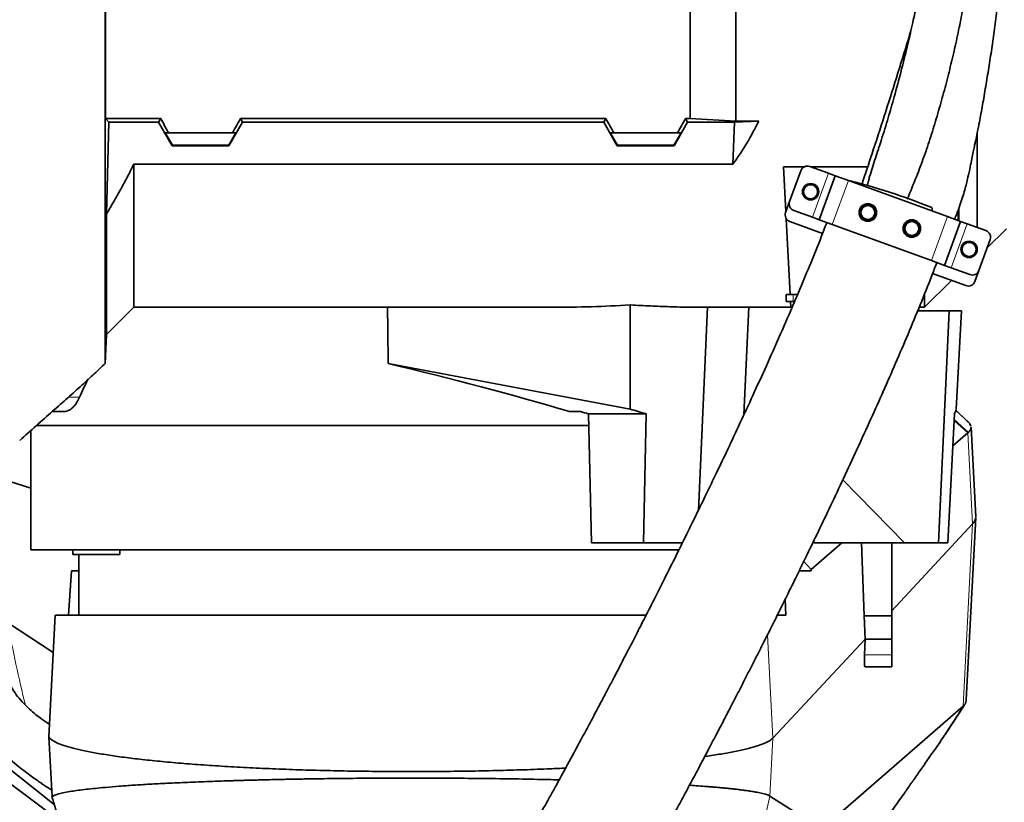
# Model space of a CAD drawing. Header units: millimetres. Extents: x 0 to 14900, y 0 to 10500.
# Tile 41 of 54: x 11145 to 11565, y 6435 to 6769. Entities that reach past the tile are written whole.
import ezdxf

# ---------------------------------------------------------------- set-up
doc = ezdxf.new("R2010")
doc.units = ezdxf.units.MM
doc.header["$LTSCALE"] = 25
doc.styles.add('SLDTEXTSTYLE0', font='TXT', dxfattribs={"width": 0.605})
doc.dimstyles.new('SLDDIMSTYLE3', dxfattribs={"dimtxt": 87.5, "dimasz": 87.5, "dimexe": 0, "dimexo": 0.0625, "dimgap": 21.875, "dimtad": 1, "dimdec": 4, "dimlfac": 25, "dimzin": 12, "dimdsep": 46, "dimtxsty": 'SLDTEXTSTYLE0', "dimsah": 1, "dimcen": 0.09, "dimadec": 1, "dimazin": 3, "dimtfac": 1, "dimtofl": 0, "dimtmove": 0, "dimatfit": 3, "dimfxl": 1, "dimfrac": 2, "dimtolj": 1, "dimtzin": 12, "dimarcsym": 0})

# ---------------------------------------------------------------- blocks, each defined once
blk = doc.blocks.new('_D_8')
at = {"color": 7, "linetype": 'Continuous', "lineweight": 0}
for p, q in [((12310.98, 6773.9), (13944.28, 6773.9)), ((8333.2, 6305.05), (8084.93, 6261.28))]:
    blk.add_line(p, q, dxfattribs=at)
at = {"color": 7, "linetype": 'Continuous', "lineweight": 18}
blk.add_arc((10992.18, 6773.9), 2914.6, 190, 0, dxfattribs=at)
for points in [[(13906.78, 6773.9), (13892.97, 6686.6), (13917.96, 6686.22)], [(8121.86, 6267.79), (8126.07, 6179.5), (8150.62, 6184.21)]]:
    blk.add_solid(points, dxfattribs=at)
at = {"color": 7, "linetype": 'Continuous', "lineweight": 18, "insert": (11112.52, 3971.92), "char_height": 87.5, "attachment_point": 1, "rotation": 5, "style": 'SLDTEXTSTYLE0'}
blk.add_mtext('170°', dxfattribs=at)

msp = doc.modelspace()

# ---------------------------------------------------------------- linework, layer by layer
at = {"color": 7, "linetype": 'Continuous', "lineweight": 35}
for p, q in [((11181.6574789, 6773.902588), (11181.6574789, 6726.9177334)), ((11431.1794306, 6726.9177334), (11431.1794306, 6773.902588)), ((11450.6794306, 6725.8062405), (11450.6794306, 6773.902588)), ((11183.0866112, 6725.3537239), (11181.6574789, 6726.9177334)), ((11205.1881748, 6726.9177334), (11181.6574789, 6726.9177334)), ((11182.0710617, 6686.3287612), (11183.0866112, 6725.3537239)), ((11183.0866112, 6725.3537239), (11204.2851935, 6725.3537239)), ((11204.2851935, 6725.3537239), (11205.1881748, 6726.9177334)), ((11210.0481106, 6715.3353891), (11204.2851935, 6725.3537239)), ((11234.3107506, 6715.3353891), (11240.0736677, 6725.3537239)), ((11239.1706863, 6726.9177334), (11395.1881748, 6726.9177334)), ((11240.0736677, 6725.3537239), (11239.1706863, 6726.9177334)), ((11394.2851935, 6725.3537239), (11240.0736677, 6725.3537239)), ((11394.2851935, 6725.3537239), (11395.1881748, 6726.9177334)), ((11400.0481106, 6715.3353891), (11394.2851935, 6725.3537239)), ((11424.3107506, 6715.3353891), (11430.0736677, 6725.3537239)), ((11429.1706863, 6726.9177334), (11431.1794306, 6726.9177334)), ((11430.0736677, 6725.3537239), (11429.1706863, 6726.9177334)), ((11450.1149716, 6725.3537239), (11430.0736677, 6725.3537239)), ((11450.6794306, 6725.8062405), (11431.1794306, 6726.9177334)), ((11449.3704183, 6707.4631001), (11450.1149716, 6725.3537239)), ((11460.4052061, 6725.8062405), (11450.1149716, 6725.3537239)), ((11450.6794306, 6725.8062405), (11460.4052061, 6725.8062405)), ((11208.5293454, 6720.902588), (11207.0701346, 6720.902588)), ((11207.0701346, 6720.902588), (11210.1662345, 6715.5399857)), ((11208.5293454, 6720.902588), (11235.8295157, 6720.902588)), ((11237.2887265, 6720.902588), (11234.1926267, 6715.5399857)), ((11235.8295157, 6720.902588), (11237.2887265, 6720.902588)), ((11398.5293454, 6720.902588), (11397.0701346, 6720.902588)), ((11397.0701346, 6720.902588), (11400.1662345, 6715.5399857)), ((11398.5293454, 6720.902588), (11425.8295157, 6720.902588)), ((11427.2887265, 6720.902588), (11424.1926267, 6715.5399857)), ((11425.8295157, 6720.902588), (11427.2887265, 6720.902588)), ((11553.6794306, 6720.7492431), (11553.6794306, 6680.4978508)), ((11210.0481106, 6715.3353891), (11210.1662345, 6715.5399857)), ((11234.3107506, 6715.3353891), (11210.0481106, 6715.3353891)), ((11234.1926267, 6715.5399857), (11210.1662345, 6715.5399857)), ((11234.3107506, 6715.3353891), (11234.1926267, 6715.5399857)), ((11400.0481106, 6715.3353891), (11400.1662345, 6715.5399857)), ((11424.3107506, 6715.3353891), (11400.0481106, 6715.3353891)), ((11424.1926267, 6715.5399857), (11400.1662345, 6715.5399857)), ((11424.3107506, 6715.3353891), (11424.1926267, 6715.5399857)), ((11193.6794306, 6646.402588), (11193.6794306, 6707.4631001)), ((11193.6794306, 6707.4631001), (11449.3704183, 6707.4631001)), ((11479.86466, 6706.3639932), (11471.0369865, 6706.3639932)), ((11471.0369865, 6706.3639932), (11472.0383676, 6687.2565032)), ((11473.6020263, 6691.5526203), (11478.3903083, 6704.708317)), ((11490.2228339, 6703.5941632), (11482.2354466, 6706.5013344)), ((11506.9324316, 6706.3639932), (11482.6127886, 6706.3639932)), ((11493.0419118, 6702.5681028), (11490.2228339, 6703.5941632)), ((11486.2015089, 6683.7742503), (11493.0419118, 6702.5681028)), ((11498.6800675, 6700.5159819), (11493.0419118, 6702.5681028)), ((11540.9662354, 6685.1250754), (11498.6800675, 6700.5159819)), ((11473.6020263, 6691.5526203), (11471.8919256, 6686.8541572)), ((11483.382431, 6684.8003108), (11475.3950438, 6687.707482)), ((11534.5400731, 6687.4640073), (11534.3028042, 6689.0010208)), ((11545.626368, 6683.4289259), (11545.626368, 6687.9460421)), ((11545.8661535, 6688.5952799), (11545.8661535, 6683.3416511)), ((11182.0710617, 6686.3287612), (11182.0710617, 6634.7942191)), ((11472.1991955, 6684.1877247), (11473.8911878, 6651.902588)), ((11473.6849431, 6683.0090189), (11487.6765983, 6677.9164728)), ((11486.2015089, 6683.7742503), (11483.382431, 6684.8003108)), ((11491.8396646, 6681.7221295), (11486.2015089, 6683.7742503)), ((11539.7639883, 6664.2791022), (11546.6043912, 6683.0729546)), ((11546.6043912, 6683.0729546), (11540.9662354, 6685.1250754)), ((11549.423469, 6682.0468942), (11546.6043912, 6683.0729546)), ((11534.1258326, 6666.331223), (11491.8396646, 6681.7221295)), ((11557.4108563, 6679.1397229), (11549.423469, 6682.0468942)), ((11557.849033, 6671.5721904), (11566.1794306, 6679.902588)), ((11554.4155917, 6662.138888), (11559.2038737, 6675.2945846)), ((11539.7639883, 6664.2791022), (11534.1258326, 6666.331223)), ((11542.5830662, 6663.2530417), (11539.7639883, 6664.2791022)), ((11550.5704534, 6660.3458705), (11542.5830662, 6663.2530417)), ((11552.705491, 6657.4404249), (11554.4155917, 6662.138888)), ((11531.1794306, 6646.402588), (11542.6753917, 6657.8985491)), ((11534.6677176, 6660.8131042), (11548.8603527, 6655.6474074)), ((11472.1794306, 6648.902588), (11472.1794306, 6651.902588)), ((11472.1794306, 6651.902588), (11473.8911878, 6651.902588)), ((11475.1794306, 6648.902588), (11472.1794306, 6648.902588)), ((11473.8911878, 6651.902588), (11477.0307072, 6651.902588)), ((11474.1794306, 6646.402588), (11474.0484111, 6648.902588)), ((11475.7563422, 6648.902588), (11475.1794306, 6648.902588)), ((11531.1794306, 6646.402588), (11531.1794306, 6651.948912)), ((11182.0710617, 6634.7942191), (11193.6794306, 6646.402588)), ((11193.6794306, 6646.402588), (11372.1486193, 6646.402588)), ((11405.5642461, 6647.4101059), (11405.6087219, 6602.9278483)), ((11438.57352, 6646.4122279), (11434.6638859, 6559.7048531)), ((11436.0028288, 6646.402588), (11474.1794306, 6646.402588)), ((11456.2264587, 6646.402588), (11454.0631185, 6600.423737)), ((11474.6943714, 6646.402588), (11474.1794306, 6646.402588)), ((11528.2941093, 6644.902588), (11541.7477929, 6644.902588)), ((11528.9162454, 6646.402588), (11531.1794306, 6646.402588)), ((11541.7477929, 6644.902588), (11537.105243, 6545.902588)), ((11546.9452018, 6644.902588), (11541.7477929, 6644.902588)), ((11544.6867972, 6602.8901903), (11546.9452018, 6644.902588)), ((11181.4216461, 6622.40263), (11182.0710617, 6634.7942191)), ((11405.6087219, 6602.9278483), (11302.3320489, 6622.3526651)), ((11549.4193326, 6597.8420351), (11544.431835, 6602.5705854)), ((11158.9028129, 6601.902588), (11163.9081188, 6601.902588)), ((11379.6221523, 6601.902588), (11384.3381806, 6601.902588)), ((11387.7463244, 6600.902588), (11412.4379, 6600.902588)), ((11388.9872416, 6545.902588), (11387.7463244, 6600.902588)), ((11411.1969828, 6545.902588), (11412.4379, 6600.902588)), ((11541.1205562, 6545.902588), (11543.9897139, 6600.902588)), ((11387.8591351, 6595.902588), (11151.9617793, 6595.902588)), ((11550.1198038, 6597.2013122), (11549.9524247, 6597.3714227)), ((11550.1213162, 6597.1997485), (11550.1198038, 6597.2013122)), ((11550.9032842, 6595.5967906), (11550.5531658, 6596.6717677)), ((11551.0611431, 6595.1121124), (11551.0116745, 6595.263997)), ((11553.0808067, 6556.9405263), (11551.0619054, 6595.2667575)), ((11149.6794306, 6593.7315681), (11149.6794306, 6542.902588)), ((11549.6720947, 6592.770839), (11543.27465, 6587.1952499)), ((11140.409175, 6572.1058443), (11149.6794306, 6569.1337516)), ((11496.306559, 6572.7002942), (11522.637646, 6545.902588)), ((11548.9724342, 6478.7758378), (11553.0784677, 6556.7237227)), ((11517.1794306, 6516.8318697), (11551.7098827, 6553.8960754)), ((11411.1969828, 6545.902588), (11388.9872416, 6545.902588)), ((11427.9669589, 6545.902588), (11411.1969828, 6545.902588)), ((11495.8953487, 6545.902588), (11482.7702646, 6534.4636337)), ((11484.10147, 6545.902588), (11522.637646, 6545.902588)), ((11505.4806599, 6514.7351871), (11504.2909343, 6545.902588)), ((11517.1794306, 6545.902588), (11517.1794306, 6514.7351871)), ((11522.637646, 6545.902588), (11537.105243, 6545.902588)), ((11541.1205562, 6545.902588), (11537.105243, 6545.902588)), ((11168.8672251, 6542.902588), (11149.6794306, 6542.902588)), ((11167.6864378, 6542.902588), (11167.6864378, 6540.902588)), ((11187.6864378, 6540.902588), (11167.6864378, 6540.902588)), ((11426.5140175, 6542.902588), (11168.8672251, 6542.902588)), ((11170.1794306, 6540.902588), (11170.1794306, 6514.902588)), ((11187.6864378, 6540.902588), (11187.6864378, 6542.902588)), ((11482.7702646, 6534.4636337), (11479.6424883, 6537.8732282)), ((11167.1450735, 6533.902588), (11165.882434, 6514.902588)), ((11167.1450735, 6533.902588), (11170.1794306, 6533.902588)), ((11477.7038359, 6533.902588), (11482.7922916, 6533.902588)), ((11471.9660434, 6514.902588), (11471.7474733, 6521.8021305)), ((11160.1272642, 6514.909217), (11157.4013353, 6463.0724973)), ((11468.3200339, 6514.902588), (11471.9660434, 6514.902588)), ((11505.9096917, 6504.7351871), (11505.4806599, 6514.7351871)), ((11517.1794306, 6514.7351871), (11505.4806599, 6514.7351871)), ((11517.1794306, 6514.7351871), (11517.1794306, 6504.7351871)), ((11159.2902856, 6498.9930919), (11139.8244794, 6511.8506245)), ((11466.4934525, 6462.426688), (11505.9096917, 6504.7351871)), ((11505.584275, 6497.9861679), (11505.9096917, 6504.7351871)), ((11517.1794306, 6504.7351871), (11505.9096917, 6504.7351871)), ((11517.1794306, 6504.7351871), (11517.1794306, 6497.9861679)), ((11517.1794306, 6497.9861679), (11517.1794306, 6492.902588)), ((11517.1794306, 6492.902588), (11505.7924938, 6492.902588)), ((11538.7061086, 6462.1958767), (11548.0499565, 6476.4733694)), ((11547.6260115, 6476.065626), (11489.9148801, 6425.8800538)), ((11157.4481313, 6462.9914679), (11158.7911, 6437.4607316)), ((11134.8408858, 6453.9299646), (11159.7648793, 6434.1909583)), ((11531.1643263, 6451.395668), (11533.1990585, 6454.2489009)), ((11134.1793786, 6448.1348207), (11161.7664733, 6427.4863427)), ((11485.1349128, 6425.1491731), (11465.199299, 6437.7627017))]:
    msp.add_line(p, q, dxfattribs=at)
at = {"color": 8, "linetype": 'Continuous', "lineweight": 18}
for p, q in [((11483.382431, 6684.8003108), (11490.2228339, 6703.5941632)), ((11491.8396646, 6681.7221295), (11498.6800675, 6700.5159819)), ((11534.1258326, 6666.331223), (11540.9662354, 6685.1250754)), ((11542.5830662, 6663.2530417), (11549.423469, 6682.0468942)), ((11475.1794306, 6651.902588), (11475.1794306, 6648.902588)), ((11165.7533413, 6607.9751986), (11170.5366877, 6607.9751986)), ((11544.3837138, 6602.492805), (11550.1213596, 6597.1997067)), ((11543.8633248, 6598.479786), (11549.9351001, 6593.0143713)), ((11543.8397753, 6598.0283562), (11549.6720947, 6592.770839)), ((11551.7098827, 6553.8960754), (11549.6720628, 6592.7714467)), ((11547.6260114, 6476.065626), (11551.7098827, 6553.8960754)), ((11466.4934527, 6462.4266883), (11464.1766595, 6506.626104)), ((11517.1794306, 6497.9861679), (11505.584275, 6497.9861679)), ((11465.199299, 6437.7627017), (11466.4934525, 6462.426688))]:
    msp.add_line(p, q, dxfattribs=at)
at = {"color": 7, "linetype": 'Continuous', "lineweight": 35, "flags": 128}
msp.add_lwpolyline([(11302.3320489, 6622.3526651), (11302.1373558, 6636.9477942), (11302.0110302, 6646.402588)], dxfattribs=at)
at = {"color": 7, "linetype": 'Continuous', "lineweight": 35}
for centre, radius in [((11482.5740157, 6695.7363276), 3.5), ((11482.5740157, 6695.7363276), 3), ((11507.0060238, 6686.8438039), 3.75), ((11507.0060238, 6686.8438039), 2.9710191), ((11525.7998762, 6680.003401), 3.75), ((11525.7998762, 6680.003401), 2.9710191), ((11550.2318844, 6671.1108773), 3.5), ((11550.2318844, 6671.1108773), 3)]:
    msp.add_circle(centre, radius, dxfattribs=at)
at = {"color": 7, "linetype": 'Continuous', "lineweight": 18}
for radius in [2650, 920]:
    msp.add_arc((10992.1794306, 6773.902588), radius, 190, 170, dxfattribs=at)
at = {"color": 7, "linetype": 'Continuous', "lineweight": 35}
for centre, radius, start, end in [((11481.2093862, 6703.6822565), 3, 70, 160), ((11424.722309, 6413.4948555), 296.4987893, 68.310184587, 75.750546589), ((11476.4211042, 6690.5265599), 3, 160, 250), ((11474.7110035, 6685.8280967), 3, 160, 250), ((11507.0060238, 6686.8438039), 3.5, 26.483840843, 294.402129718), ((11525.7998762, 6680.003401), 3.5, 207.757790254, 111.035415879), ((11556.3847959, 6676.3206451), 3, 340, 70), ((11551.5965139, 6663.1649484), 3, 250, 340), ((11549.8864131, 6658.4664853), 3, 250, 340)]:
    msp.add_arc(centre, radius, start, end, dxfattribs=at)
for centre, major_axis, ratio, start_param, end_param in [((11169.6323425, 6773.902588), (-85.07475, 146.9493494), 0.0453552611, 4.317285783, 4.3608035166), ((11274.7265187, 6773.902588), (85.07475, 146.9493494), 0.0453552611, 1.9223817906, 1.9658995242), ((11359.6323425, 6773.902588), (-85.07475, 146.9493494), 0.0453552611, 4.317285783, 4.3608035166), ((11464.7265187, 6773.902588), (85.07475, 146.9493494), 0.0453552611, 1.9223817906, 1.9658995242), ((11319.6824122, 6773.902588), (151.9485831, 0), 0.8390996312, 5.7350530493, 5.896385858), ((11356.6275516, 6773.902588), (267.7211703, -9.5443731), 0.4749055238, 4.7873168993, 4.913114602), ((11310.0943962, 6601.5215691), (164.4426199, -40.2773332), 0.1088970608, 1.1610859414, 1.6446671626), ((11312.1794306, 6519.4075573), (0, 190.9197555), 0.8374614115, 1.0424020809, 1.0884040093), ((11309.2271419, 6601.7790297), (232.8412946, -57.030388), 0.1088970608, 1.1383987, 1.1708495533), ((11312.4929348, 6601.7790297), (232.8992772, 6.4403518), 0.2665520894, 6.1657688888, 6.1976162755), ((11314.404632, 6600.2419956), (175.497327, -42.9849897), 0.1088970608, 1.1664848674, 1.1877493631), ((11314.685021, 6536.5267248), (-141.9949519, 142.6741424), 0.7601357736, 4.1171616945, 4.1209355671), ((11312.1794306, 10092.7482968), (-247.9385213, 5835.2670943), 0.0041878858, 4.0562947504, 4.056416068), ((11506.1635178, 6498.902588), (0.3739114, 5.9999102), 0.0877913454, 1.7296042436, 3.1470637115)]:
    msp.add_ellipse(centre, major_axis=major_axis, ratio=ratio, start_param=start_param, end_param=end_param, dxfattribs=at)
for points, knots in [([(11544.028122, 6684.0099881), (11544.3334784, 6684.7372819), (11545.1546948, 6686.6932444), (11546.2960872, 6689.8312292), (11547.4394786, 6693.2774869), (11548.6117488, 6697.2520853), (11549.6988504, 6701.558825), (11550.6495145, 6706.0320931), (11551.3711017, 6709.6563401), (11551.9663805, 6712.5891138), (11552.4542626, 6714.943449), (11552.9473002, 6717.2841035), (11553.6162289, 6720.4006338), (11554.62541, 6725.3233872), (11555.8322691, 6731.9528063), (11557.1516495, 6739.6808153), (11558.4786864, 6747.6680193), (11559.7658988, 6755.8405646), (11560.9729833, 6764.2908466), (11561.9861413, 6772.5424975), (11562.8117819, 6780.5198162), (11563.4627129, 6788.1033667), (11563.958432, 6795.7079331), (11564.2557682, 6803.0830821), (11564.3459134, 6809.733737), (11564.2871849, 6815.26461), (11564.1590449, 6819.3445915), (11564.019301, 6822.2702835), (11563.895087, 6824.3568388), (11563.7670146, 6826.2407388), (11563.6672709, 6827.4636918), (11563.6138471, 6828.1187174)], [0, 0, 0, 0, 0.0160520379, 0.0431698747, 0.0674973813, 0.0893551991, 0.1266998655, 0.1569709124, 0.1816729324, 0.2018973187, 0.2181569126, 0.2307705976, 0.250563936, 0.2823589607, 0.332437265, 0.3857999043, 0.4401802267, 0.4952433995, 0.5522047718, 0.6118553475, 0.6628304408, 0.7145115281, 0.766557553, 0.8188072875, 0.8673560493, 0.906678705, 0.9378438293, 0.9571078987, 0.9720938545, 0.9850531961, 1, 1, 1, 1]), ([(11535.9574868, 6824.1475878), (11535.8109611, 6822.9392664), (11535.3963107, 6819.5198602), (11534.5790475, 6813.6395839), (11533.5832579, 6806.9992116), (11532.5600074, 6800.6912856), (11531.5389095, 6794.7660161), (11530.432649, 6788.6996493), (11529.1763197, 6782.1733334), (11527.6848907, 6774.8531634), (11525.8838385, 6766.5414616), (11523.731663, 6757.2451789), (11521.1824129, 6746.9936323), (11518.4709288, 6736.8756951), (11515.641073, 6727.0904575), (11513.4294702, 6719.7976681), (11512.0169872, 6715.5538078), (11511.616452, 6714.3503841)], [0, 0, 0, 0, 0.037234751, 0.1053699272, 0.1723486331, 0.2273595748, 0.2816790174, 0.3353333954, 0.3920414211, 0.4570097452, 0.530364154, 0.612202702, 0.7026160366, 0.8016646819, 0.8816306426, 0.9664342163, 1, 1, 1, 1]), ([(11523.8002155, 6692.5232337), (11525.1272929, 6695.7061511), (11527.6023258, 6701.6423724), (11530.9784709, 6710.5870959), (11533.9229394, 6719.2323758), (11536.5739373, 6728.000699), (11539.087451, 6736.8327382), (11541.4049556, 6745.6965811), (11543.5591116, 6754.585502), (11545.5473584, 6763.5263484), (11547.5238233, 6773.3506797), (11549.039769, 6782.1255946), (11550.1564283, 6789.8246479), (11550.6096191, 6793.6685038), (11550.8363747, 6795.5917901)], [0, 0, 0, 0, 0.09825336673, 0.1832450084, 0.26846180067, 0.35408246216, 0.43984930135, 0.52479901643, 0.60981283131, 0.69507846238, 0.78047372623, 0.88997379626, 0.94494801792, 1, 1, 1, 1]), ([(11181.4216461, 6622.40263), (11181.421626, 6622.5023435), (11181.4215858, 6622.7024641), (11181.421696, 6624.3421811), (11181.4216135, 6626.9899728), (11181.4216357, 6630.7168564), (11181.4216939, 6635.4250051), (11181.4215807, 6641.0833459), (11181.4216797, 6647.7616383), (11181.4216542, 6655.3376574), (11181.4215953, 6663.7012331), (11181.4217032, 6672.8181812), (11181.4216067, 6682.7662337), (11181.4216409, 6693.3504384), (11181.4216891, 6704.4243282), (11181.4215776, 6715.9489095), (11181.4216836, 6728.0274668), (11181.4216649, 6739.0542206), (11181.4216014, 6748.7661172), (11181.4216445, 6757.0617673), (11181.4216765, 6765.4517785), (11181.4216538, 6771.0827424), (11181.4216425, 6773.9025874)], [0, 0, 0, 0, 0.0527197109, 0.1058061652, 0.1600460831, 0.2146846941, 0.2673976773, 0.3204752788, 0.3747060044, 0.4293350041, 0.4821035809, 0.53523987, 0.5895329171, 0.6442259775, 0.6969391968, 0.7500170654, 0.8042481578, 0.8588774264, 0.8938872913, 0.9290039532, 0.9644469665, 1, 1, 1, 1]), ([(11525.3715881, 6764.4343086), (11525.0213288, 6763.2617864), (11523.0180619, 6756.5556833), (11519.224141, 6744.3967988), (11514.0595696, 6728.1170577), (11509.1631532, 6713.0413001), (11505.96583, 6703.4331246), (11504.5280181, 6699.1124011)], [0, 0, 0, 0, 0.0534572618, 0.3057425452, 0.5558167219, 0.8002541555, 1, 1, 1, 1]), ([(11511.6407652, 6714.3424493), (11511.5904796, 6714.1888987), (11510.6954053, 6711.4557313), (11509.3627329, 6707.4392914), (11507.9617358, 6702.8888342), (11507.2157736, 6700.2631901), (11506.8919174, 6698.934999), (11506.7298648, 6698.2703932)], [0, 0, 0, 0, 0.0288666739, 0.5138204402, 0.7565670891, 0.8781900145, 1, 1, 1, 1]), ([(11193.6794306, 6707.4631001), (11192.7808489, 6705.6679198), (11190.9831731, 6702.0765351), (11188.1206825, 6696.7712553), (11185.1602676, 6691.5147293), (11183.1009284, 6688.0576378), (11182.0710617, 6686.3287612)], [0, 0, 0, 0, 0.2496886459, 0.499519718, 0.7497119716, 1, 1, 1, 1]), ([(11508.4520078, 6683.6564648), (11508.53799, 6683.7021869), (11508.7105295, 6683.7939369), (11508.9579799, 6683.9594725), (11509.1956481, 6684.1461251), (11509.4170856, 6684.3526941), (11509.6199456, 6684.5759195), (11509.803935, 6684.8152345), (11509.9696814, 6685.0728527), (11510.1573365, 6685.4276211), (11510.2991919, 6685.8014808), (11510.3932639, 6686.1849481), (11510.4398731, 6686.4774282), (11510.4698718, 6686.8676535), (11510.4528126, 6687.2582024), (11510.3944285, 6687.6123054), (11510.3256244, 6687.903758), (11510.2439796, 6688.1595066), (11510.1651177, 6688.3431685), (11510.1387344, 6688.4046128)], [0, 0, 0, 0, 0.05328196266, 0.1069203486, 0.16170505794, 0.21689623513, 0.27018215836, 0.32385485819, 0.37876259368, 0.434102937, 0.53840278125, 0.59135800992, 0.64509835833, 0.69674609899, 0.8010356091, 0.85426348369, 0.89051797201, 0.96337264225, 1, 1, 1, 1]), ([(11489.472602, 6682.5850832), (11489.0598194, 6681.4910317), (11487.2254128, 6676.629065), (11483.7679968, 6668.0485345), (11479.1571675, 6656.8475155), (11474.4320127, 6645.7411937), (11469.2882266, 6633.9296312), (11463.7987072, 6621.6166815), (11458.0530243, 6608.9997713), (11452.5558179, 6597.1404982), (11447.3730463, 6586.124471), (11442.5559708, 6576.0136464), (11438.1434179, 6566.8514179), (11434.1516435, 6558.6394916), (11429.8763728, 6549.9142998), (11425.2783276, 6540.6148533), (11420.3344684, 6530.7159963), (11415.7337165, 6521.5879595), (11412.1431314, 6514.5232453), (11409.4813069, 6509.3159743), (11407.6643934, 6505.7739691), (11405.9570757, 6502.4565595), (11404.3867513, 6499.4147511), (11402.9740791, 6496.6860128), (11401.6075386, 6494.0529375), (11400.0538146, 6491.0667941), (11398.1302296, 6487.3817976), (11395.7878589, 6482.9130303), (11393.0789715, 6477.7703583), (11390.0168118, 6471.9902847), (11385.9102833, 6464.2900813), (11380.9992666, 6455.1721024), (11375.5475181, 6445.1826716), (11370.4693794, 6436.0057062), (11365.7782529, 6427.6524509), (11361.4762544, 6420.1128923), (11357.5662404, 6413.3781689), (11353.8831783, 6407.1551512), (11350.4894876, 6401.5530877), (11347.4056286, 6396.6104961), (11345.3144061, 6393.3738259), (11343.9518532, 6391.3187357), (11343.0974915, 6390.0490062), (11342.1780092, 6388.7065299), (11341.198847, 6387.3090672), (11340.2799723, 6386.0346049), (11339.5200226, 6385.0123211), (11338.9563808, 6384.2752892), (11338.5287745, 6383.7297676), (11338.1586815, 6383.2678119), (11337.8016569, 6382.8348499), (11337.4939447, 6382.4695886), (11337.2216782, 6382.1712379), (11337.2607918, 6382.2026884), (11337.2737295, 6382.2130914)], [0, 0, 0, 0, 0.0082048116, 0.0364621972, 0.0651221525, 0.0938184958, 0.1222230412, 0.1571678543, 0.1907566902, 0.2226342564, 0.2525160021, 0.2801785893, 0.3054510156, 0.3282055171, 0.3485618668, 0.3786640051, 0.4069045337, 0.4332075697, 0.4575214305, 0.4685530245, 0.4789886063, 0.4888217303, 0.4980146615, 0.506135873, 0.5132882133, 0.5217295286, 0.5331696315, 0.546845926, 0.5627281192, 0.5807750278, 0.6009322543, 0.6357234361, 0.6689931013, 0.7005973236, 0.7305398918, 0.7588404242, 0.7855325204, 0.8105445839, 0.837530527, 0.8622950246, 0.8856903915, 0.8934960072, 0.9017071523, 0.9115273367, 0.9230026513, 0.9352438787, 0.9454619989, 0.9537492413, 0.9603271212, 0.9670796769, 0.9755278, 0.9847956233, 0.9949708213, 1, 1, 1, 1]), ([(11524.5435689, 6683.2701566), (11524.4550741, 6683.2293577), (11524.2774941, 6683.1474878), (11524.0207991, 6682.996093), (11523.7726267, 6682.8229738), (11523.5394977, 6682.6289393), (11523.3239697, 6682.4170986), (11523.1263907, 6682.1879838), (11522.9460433, 6681.9394022), (11522.7386383, 6681.5950807), (11522.5761353, 6681.2291782), (11522.4610492, 6680.8511112), (11522.3985101, 6680.5614729), (11522.3473572, 6680.1735152), (11522.343291, 6679.7827105), (11522.3850765, 6679.4037141), (11522.4536742, 6679.0430546), (11522.5570221, 6678.6986873), (11522.6660578, 6678.4550677), (11522.7026411, 6678.3733291)], [0, 0, 0, 0, 0.050898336, 0.1021362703, 0.1544679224, 0.2071881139, 0.2580905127, 0.309363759, 0.3618226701, 0.414697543, 0.514085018, 0.5645491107, 0.6157649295, 0.6648761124, 0.7640471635, 0.8146681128, 0.8605921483, 0.9532262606, 1, 1, 1, 1]), ([(11333.4442989, 6402.3301423), (11333.3268769, 6401.9985294), (11332.7592002, 6400.3953469), (11331.8514192, 6397.6847191), (11330.7751797, 6394.398743), (11329.9588254, 6391.8131893), (11329.3522921, 6389.8418082), (11328.9162565, 6388.3945319), (11328.5690213, 6387.2203983), (11328.2865455, 6386.2499415), (11327.947775, 6385.069086), (11327.5231796, 6383.553653), (11326.9794989, 6381.5365008), (11326.3868614, 6379.2159942), (11325.7359179, 6376.4189406), (11325.2378641, 6373.9346014), (11324.8749865, 6371.7421143), (11324.631587, 6369.9275988), (11324.452553, 6368.0947528), (11324.3523735, 6366.2962696), (11324.3324828, 6364.6534343), (11324.3778921, 6363.1855904), (11324.4746658, 6361.8020456), (11324.6676375, 6360.1120433), (11325.0340414, 6358.0357092), (11325.620188, 6355.7706985), (11326.3697951, 6353.637838), (11327.1750035, 6351.8057372), (11328.1075346, 6350.0286533), (11329.3051557, 6348.1113561), (11330.9009981, 6346.014713), (11333.0915348, 6343.7020866), (11335.8293884, 6341.4654498), (11339.3148465, 6339.4020495), (11342.9963352, 6337.9446345), (11346.620043, 6337.1004323), (11349.9503286, 6336.7959638), (11352.8923336, 6336.8711675), (11355.8042729, 6337.2518034), (11358.9968623, 6338.0430287), (11362.1221172, 6339.2419099), (11365.1206878, 6340.8065648), (11367.6780837, 6342.5081588), (11369.5936113, 6344.0353116), (11371.0404625, 6345.3140673), (11372.5582871, 6346.7759266), (11374.1070589, 6348.4023818), (11375.6656242, 6350.1653784), (11377.1641369, 6351.9727551), (11378.4249346, 6353.5714646), (11379.3883153, 6354.8343112), (11380.1258085, 6355.821712), (11380.8452349, 6356.8012795), (11381.6831472, 6357.9620939), (11382.8860278, 6359.6618432), (11384.3503273, 6361.7865084), (11385.924219, 6364.1343692), (11387.2794221, 6366.1976772), (11388.4853073, 6368.0621057), (11389.662426, 6369.9065096), (11391.313408, 6372.5257866), (11393.6016898, 6376.2220732), (11396.7140536, 6381.3618115), (11400.3021449, 6387.4120783), (11404.3307303, 6394.3375504), (11408.743504, 6402.0571932), (11413.5066102, 6410.5226603), (11417.9910039, 6418.6097579), (11422.1068402, 6426.1166918), (11425.7771264, 6432.8694894), (11429.5114713, 6439.7987012), (11433.1371751, 6446.580859), (11436.4729051, 6452.8659227), (11439.36731, 6458.353578), (11441.8196399, 6463.027202), (11443.8341346, 6466.8825874), (11445.4872454, 6470.0572404), (11446.9660724, 6472.9050082), (11448.6636241, 6476.1824918), (11450.7151438, 6480.1572274), (11453.0523011, 6484.7047527), (11455.4024639, 6489.2973514), (11457.7624708, 6493.9289423), (11460.1221769, 6498.5800519), (11462.6501025, 6503.5845394), (11465.4809327, 6509.2155984), (11468.7896249, 6515.8351052), (11472.570871, 6523.4512374), (11476.7281642, 6531.8907054), (11481.231259, 6541.1129252), (11486.0444636, 6551.067579), (11491.2117485, 6561.8757064), (11496.696669, 6573.4986651), (11502.4524002, 6585.8800153), (11508.1215434, 6598.2901059), (11513.6313583, 6610.5836963), (11518.9111759, 6622.6139835), (11524.1801873, 6634.913028), (11529.3500676, 6647.3932366), (11533.441875, 6657.5373846), (11535.7125745, 6663.5498715), (11536.3826223, 6665.324062)], [0, 0, 0, 0, 0.0042899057, 0.02073954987, 0.03516802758, 0.04753760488, 0.05547634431, 0.06223206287, 0.06780254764, 0.0722253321, 0.07642395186, 0.0851653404, 0.0945589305, 0.10673712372, 0.12028241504, 0.13518964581, 0.14380354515, 0.15220199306, 0.16039519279, 0.16830456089, 0.17522776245, 0.18101528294, 0.18569051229, 0.19043915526, 0.19602818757, 0.20235968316, 0.20805659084, 0.21268684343, 0.21645872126, 0.2207925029, 0.22590928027, 0.231616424, 0.23906246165, 0.24655309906, 0.2539482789, 0.2609972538, 0.26750543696, 0.27341154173, 0.27988397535, 0.28735139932, 0.29580677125, 0.30278397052, 0.30999992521, 0.31712712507, 0.32448707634, 0.33258437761, 0.34142894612, 0.35103117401, 0.3602347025, 0.36791225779, 0.37287887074, 0.3769096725, 0.38087069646, 0.38579434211, 0.39169021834, 0.40170345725, 0.410311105, 0.41707470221, 0.42307258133, 0.42901070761, 0.43498300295, 0.44776682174, 0.46221774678, 0.47841464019, 0.49595558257, 0.51441781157, 0.53382645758, 0.55419637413, 0.56802621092, 0.58226588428, 0.59691124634, 0.61106003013, 0.623684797, 0.63474423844, 0.64371047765, 0.6512391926, 0.65731687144, 0.66219877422, 0.66776732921, 0.67627429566, 0.68507113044, 0.69377711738, 0.70238850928, 0.71126077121, 0.71993724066, 0.73037330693, 0.74255884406, 0.75647514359, 0.7720916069, 0.78840556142, 0.80614701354, 0.82524049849, 0.84558697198, 0.86705974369, 0.88949979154, 0.90935667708, 0.92963732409, 0.95018706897, 0.97083599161, 0.99139415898, 1, 1, 1, 1]), ([(11436.0028288, 6646.4226472), (11434.226654, 6646.4232252), (11429.8160067, 6646.4246605), (11422.5486679, 6646.6238281), (11414.2390369, 6646.9528262), (11408.5265101, 6647.2470961), (11405.6174115, 6647.4071803), (11405.5642461, 6647.4101059)], [0, 0, 0, 0, 0.1819689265, 0.4518703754, 0.7231808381, 0.9949409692, 1, 1, 1, 1]), ([(11145.0270279, 6589.5921377), (11147.3594167, 6591.6705376), (11152.0284121, 6595.8310958), (11158.8844781, 6601.884623), (11165.3841802, 6607.634371), (11171.321087, 6612.949321), (11176.6887027, 6617.8429162), (11180.005518, 6621.0406046), (11181.5797837, 6622.558329)], [0, 0, 0, 0, 0.19038762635, 0.38111953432, 0.55738461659, 0.71923568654, 0.86674035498, 1, 1, 1, 1]), ([(11170.5366877, 6607.9751986), (11170.1780784, 6607.2384116), (11169.6351286, 6606.122885), (11168.7965625, 6604.9223318), (11168.1389269, 6604.1240813), (11167.4619908, 6603.4510141), (11166.7736726, 6602.8979556), (11166.068029, 6602.4587963), (11165.3410122, 6602.1380083), (11164.617215, 6601.9370229), (11164.1383726, 6601.9173017), (11163.9081188, 6601.9078186)], [0, 0, 0, 0, 0.1963966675, 0.29735286, 0.3990379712, 0.4972344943, 0.596037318, 0.6957497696, 0.7966933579, 0.9022389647, 1, 1, 1, 1]), ([(11549.9524247, 6597.3714227), (11549.8391954, 6597.4824247), (11549.6780751, 6597.6403758), (11549.4666999, 6597.7965672), (11549.4038712, 6597.8429932)], [0, 0, 0, 0, 0.7027622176, 1, 1, 1, 1]), ([(11549.9351001, 6593.0143713), (11550.2524165, 6593.3640041), (11550.8869107, 6594.063117), (11551.0030741, 6594.7624982), (11551.0611431, 6595.1121124)], [0, 0, 0, 0, 0.5001091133, 1, 1, 1, 1]), ([(11550.5531658, 6596.6717677), (11550.4893889, 6596.7598202), (11550.361835, 6596.9359255), (11550.2014892, 6597.1118074), (11550.1213162, 6597.1997485)], [0, 0, 0, 0, 0.4999992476, 1, 1, 1, 1]), ([(11549.6708535, 6592.772006), (11549.6938721, 6592.7922064), (11549.7399094, 6592.8326071), (11549.8291939, 6592.9133808), (11549.8927519, 6592.9739887), (11549.9351001, 6593.0143713)], [0, 0, 0, 0, 0.2502099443, 0.5004198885, 1, 1, 1, 1]), ([(11551.7086928, 6553.8960867), (11552.1114343, 6554.3872243), (11552.8831002, 6555.3282601), (11552.998021, 6556.2724004), (11553.0529633, 6556.7237829)], [0, 0, 0, 0, 0.5219116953, 1, 1, 1, 1]), ([(11160.2697537, 6514.902588), (11160.3856969, 6514.902588), (11160.7228683, 6514.902588), (11162.5734122, 6514.902588), (11165.6713971, 6514.902588), (11169.8572169, 6514.902588), (11174.9995082, 6514.902588), (11181.2213868, 6514.902588), (11187.9128235, 6514.902588), (11194.7720766, 6514.902588), (11201.5630849, 6514.902588), (11208.9585727, 6514.902588), (11216.920962, 6514.902588), (11225.9642183, 6514.902588), (11236.1276388, 6514.902588), (11247.4800302, 6514.902588), (11259.4331123, 6514.902588), (11271.7138573, 6514.902588), (11284.200125, 6514.902588), (11296.7796502, 6514.902588), (11309.6077929, 6514.902588), (11322.4122963, 6514.902588), (11335.0805566, 6514.902588), (11347.4960079, 6514.902588), (11359.790861, 6514.902588), (11371.7213115, 6514.902588), (11383.2062306, 6514.902588), (11394.1291955, 6514.902588), (11403.9309395, 6514.902588), (11409.7423069, 6514.902588), (11412.3303227, 6514.902588)], [0, 0, 0, 0, 0.0209928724, 0.0610487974, 0.1014152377, 0.1391560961, 0.1771630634, 0.2160094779, 0.2551440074, 0.2850382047, 0.3153385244, 0.3457790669, 0.3768127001, 0.4079964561, 0.4452852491, 0.4828358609, 0.5207991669, 0.5593305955, 0.5962701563, 0.633467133, 0.6710663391, 0.7092216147, 0.7460346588, 0.7831036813, 0.8204328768, 0.8583930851, 0.8952549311, 0.9323733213, 0.9698833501, 1, 1, 1, 1]), ([(11139.800297, 6488.4478095), (11140.1262595, 6487.4694405), (11140.7821699, 6485.5007406), (11142.4563569, 6482.5247639), (11144.5940326, 6479.528354), (11146.4728723, 6477.5353238), (11147.4151264, 6476.535802)], [0, 0, 0, 0, 0.2473531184, 0.4977304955, 0.7481075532, 1, 1, 1, 1]), ([(11147.4151262, 6476.535802), (11149.007033, 6475.0290675), (11151.916997, 6472.2747962), (11155.8830237, 6469.5808317), (11157.6794205, 6468.3606107)], [0, 0, 0, 0, 0.5470537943, 1, 1, 1, 1]), ([(11532.9481292, 6453.9209331), (11533.6234232, 6454.8541811), (11538.9440624, 6462.2072402), (11543.8377126, 6469.8564922), (11548.1102622, 6476.5349034)], [0, 0, 0, 0, 0.1269197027, 1, 1, 1, 1]), ([(11548.1102622, 6476.5349034), (11548.0272551, 6476.4472552), (11547.8790277, 6476.29074), (11547.7033221, 6476.134411), (11547.6260114, 6476.065626)], [0, 0, 0, 0, 0.5599986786, 1, 1, 1, 1]), ([(11548.97233, 6478.7758431), (11548.9723361, 6478.7756395), (11548.9781315, 6478.5819601), (11548.9308548, 6478.2989314), (11548.8548754, 6477.9112795), (11548.7587394, 6477.6025951), (11548.6377214, 6477.3096513), (11548.4893797, 6477.0339887), (11548.316577, 6476.773785), (11548.1790445, 6476.614543), (11548.1102622, 6476.5349034)], [0, 0, 0, 0, 0.0002145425, 0.2040792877, 0.3366342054, 0.4692172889, 0.6018369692, 0.7345016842, 0.867219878, 1, 1, 1, 1]), ([(11117.8451836, 6475.9026587), (11119.3410327, 6474.2314282), (11122.5768026, 6470.6162793), (11127.5202189, 6465.5505733), (11132.4323261, 6460.7945276), (11136.8714349, 6456.7596557), (11140.8263128, 6453.3626361), (11144.2912586, 6450.5387337), (11147.2601441, 6448.2302485), (11149.8236577, 6446.3168813), (11151.9143636, 6444.811906), (11153.5390328, 6443.6762486), (11154.9619422, 6442.7025375), (11156.6051214, 6441.5990732), (11157.8987727, 6440.7677003), (11158.6422811, 6440.2898802)], [0, 0, 0, 0, 0.118790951, 0.2569645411, 0.380527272, 0.4901532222, 0.5863770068, 0.6696150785, 0.7401854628, 0.7983233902, 0.8510125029, 0.886934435, 0.9116299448, 0.9492105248, 1, 1, 1, 1]), ([(11157.5357856, 6462.9910372), (11157.5699999, 6462.8841335), (11157.7357112, 6462.3663629), (11158.9869846, 6461.4437495), (11161.3037462, 6460.2328599), (11164.6207557, 6459.0447887), (11168.8274502, 6457.8865054), (11173.9340925, 6456.76578), (11179.8913588, 6455.689106), (11186.6594906, 6454.6627778), (11194.1967931, 6453.6930425), (11202.4620307, 6452.7862005), (11211.4119776, 6451.948718), (11220.982777, 6451.1849817), (11231.1122403, 6450.4991863), (11241.7386962, 6449.8955083), (11252.8001255, 6449.3781642), (11264.2321701, 6448.9514548), (11275.9592533, 6448.6169553), (11287.9080698, 6448.3761309), (11300.0058947, 6448.2304417), (11312.1793716, 6448.181404), (11324.3532024, 6448.2303977), (11336.4499657, 6448.3763068), (11348.4026752, 6448.6162955), (11360.1152444, 6448.9539187), (11370.0256855, 6449.3120253), (11375.8432852, 6449.5930922), (11377.9990493, 6449.697244)], [0, 0, 0, 0, 0.0105030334, 0.0508697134, 0.0912323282, 0.1315867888, 0.1719314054, 0.2122645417, 0.252585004, 0.2928920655, 0.3331829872, 0.3734575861, 0.4137159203, 0.4539586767, 0.4941870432, 0.534400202, 0.5745998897, 0.6147880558, 0.6549670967, 0.6951397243, 0.7353064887, 0.7754703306, 0.8156341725, 0.8558009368, 0.8959735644, 0.9361526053, 0.9763407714, 1, 1, 1, 1]), ([(11437.4119748, 6454.6517166), (11437.4646218, 6454.6584786), (11440.0308511, 6454.9880841), (11444.4108772, 6455.6934557), (11450.44039, 6456.764607), (11455.4415237, 6457.8682967), (11459.5430315, 6458.986936), (11462.7307047, 6460.1144369), (11465.1478807, 6461.2621734), (11466.0415474, 6462.0385344), (11466.4884052, 6462.4267361)], [0, 0, 0, 0, 0.003067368, 0.1495161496, 0.2960136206, 0.4425571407, 0.5818758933, 0.7212268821, 0.8606058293, 1, 1, 1, 1]), ([(11487.8613221, 6393.3822812), (11489.3517451, 6395.1940189), (11492.1806268, 6398.6327683), (11496.0345595, 6403.4463671), (11499.2238673, 6407.4915357), (11501.7215503, 6410.7039797), (11503.7509419, 6413.3410112), (11506.3156368, 6416.7027434), (11509.5263157, 6420.9708133), (11513.4527738, 6426.2851795), (11517.6967042, 6432.128511), (11521.2089666, 6437.0521433), (11523.6992528, 6440.5805428), (11525.2635813, 6442.8081286), (11526.7433454, 6444.9207645), (11528.2541237, 6447.0812763), (11529.8021124, 6449.2978604), (11530.7580019, 6450.6674936), (11531.2721242, 6451.4041469)], [0, 0, 0, 0, 0.0859358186, 0.1631095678, 0.2262061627, 0.2752465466, 0.3130473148, 0.3495222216, 0.4339574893, 0.5173880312, 0.6160204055, 0.7180747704, 0.7514649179, 0.7857537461, 0.8263906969, 0.8751448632, 0.9328470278, 1, 1, 1, 1]), ([(11181.8591195, 6441.4735952), (11183.6906654, 6441.631921), (11187.361603, 6441.9492508), (11193.6065099, 6442.4169154), (11200.3702276, 6442.8111431), (11205.3380355, 6443.0611991), (11207.8276261, 6443.1865133)], [0, 0, 0, 0, 0.2472395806, 0.4955382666, 0.7471916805, 1, 1, 1, 1]), ([(11268.0153901, 6445.0620219), (11266.9680199, 6445.0448202), (11264.8755203, 6445.0104537), (11261.7676718, 6444.9539322), (11258.6869231, 6444.8938496), (11255.6344862, 6444.829834), (11252.1916103, 6444.7526804), (11249.0479687, 6444.6767055), (11246.4148528, 6444.6092261), (11244.8951823, 6444.5691245), (11243.7315327, 6444.5376196), (11242.504341, 6444.5058915), (11241.0017432, 6444.4648352), (11239.3096456, 6444.4166456), (11237.6271259, 6444.3665295), (11233.1075401, 6444.2255469), (11225.9529379, 6443.9779742), (11216.5190004, 6443.602531), (11210.7223158, 6443.3250693), (11207.8276261, 6443.1865133)], [0, 0, 0, 0, 0.0468612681, 0.0936222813, 0.1402935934, 0.1869343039, 0.2335721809, 0.2995003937, 0.3339166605, 0.3580267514, 0.3717999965, 0.3895246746, 0.416859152, 0.4442454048, 0.4716713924, 0.4991234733, 0.6668326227, 0.8336262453, 1, 1, 1, 1]), ([(11312.5527073, 6445.4158664), (11308.8047035, 6445.4121981), (11301.2999874, 6445.4048531), (11290.078925, 6445.3354717), (11278.9329361, 6445.2271282), (11271.6544403, 6445.1170553), (11268.0153901, 6445.0620219)], [0, 0, 0, 0, 0.2487664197, 0.4981108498, 0.7490690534, 1, 1, 1, 1]), ([(11365.9783173, 6444.8856245), (11361.7013352, 6444.9662401), (11353.1375842, 6445.1276558), (11339.8032882, 6445.2885214), (11326.2490102, 6445.3940835), (11317.11384, 6445.4086123), (11312.5527073, 6445.4158664)], [0, 0, 0, 0, 0.2488734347, 0.4983163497, 0.7495125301, 1, 1, 1, 1]), ([(11365.9783173, 6444.8856245), (11369.0403249, 6444.8228935), (11372.1778314, 6444.7586158), (11375.1835099, 6444.6787444), (11375.2558364, 6444.6768224)], [0, 0, 0, 0, 0.9759367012, 1, 1, 1, 1]), ([(11158.8075321, 6437.4616348), (11158.8106632, 6437.4708106), (11158.8774135, 6437.6664193), (11159.6373064, 6438.0461723), (11161.1476617, 6438.5974401), (11163.3511763, 6439.1426606), (11165.3707023, 6439.4983263), (11166.3829623, 6439.6765989)], [0, 0, 0, 0, 0.01219172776, 0.25990208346, 0.50625538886, 0.75251722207, 1, 1, 1, 1]), ([(11180.4296366, 6441.3460305), (11179.028475, 6441.2137963), (11176.2215171, 6440.9488906), (11172.5214342, 6440.5358347), (11169.1750626, 6440.1124173), (11167.3142986, 6439.821971), (11166.3829623, 6439.6765989)], [0, 0, 0, 0, 0.2485858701, 0.4979940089, 0.7487395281, 1, 1, 1, 1]), ([(11181.8591195, 6441.4735952), (11181.618189, 6441.4524166), (11181.1363971, 6441.4100655), (11180.6652009, 6441.3673734), (11180.4296366, 6441.3460305)], [0, 0, 0, 0, 0.5000716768, 1, 1, 1, 1]), ([(11438.337618, 6441.8183031), (11437.1613859, 6441.9082621), (11434.7979413, 6442.0890199), (11432.1838238, 6442.2629122), (11430.8706926, 6442.3502623)], [0, 0, 0, 0, 0.4976770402, 1, 1, 1, 1]), ([(11438.337618, 6441.8183031), (11438.9512761, 6441.770252), (11440.2028991, 6441.6722465), (11442.0392057, 6441.5168707), (11443.8826762, 6441.3524275), (11445.6921626, 6441.1805967), (11447.4132186, 6441.009707), (11448.9989049, 6440.8463103), (11450.6697235, 6440.6675681), (11452.5492903, 6440.4481117), (11454.7043693, 6440.1672566), (11456.9963695, 6439.8379576), (11458.3836955, 6439.6031789), (11459.1225224, 6439.4781464)], [0, 0, 0, 0, 0.067815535, 0.1383172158, 0.211504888, 0.2873786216, 0.3626137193, 0.4339270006, 0.5013154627, 0.5979688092, 0.7133059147, 0.8473197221, 1, 1, 1, 1]), ([(11461.4765948, 6439.0070426), (11461.1155003, 6439.0860062), (11460.3932938, 6439.2439373), (11459.5461197, 6439.4000755), (11459.1225224, 6439.4781464)], [0, 0, 0, 0, 0.4999878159, 1, 1, 1, 1]), ([(11461.4765948, 6439.0070426), (11462.3124138, 6438.796262), (11463.9837401, 6438.3747793), (11464.7941631, 6437.9667022), (11465.199299, 6437.7627017)], [0, 0, 0, 0, 0.5000932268, 1, 1, 1, 1]), ([(11158.712372, 6437.5599705), (11158.9675052, 6436.7551445), (11159.5075858, 6435.0514428), (11160.388286, 6432.1617818), (11161.3529677, 6428.9148218), (11162.5619028, 6424.7653713), (11164.0154509, 6419.7319295), (11165.6907111, 6413.923268), (11166.7919513, 6410.1645205), (11167.359227, 6408.2282981)], [0, 0, 0, 0, 0.0793715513, 0.1680182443, 0.2708897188, 0.3902446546, 0.5743769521, 0.7807512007, 1, 1, 1, 1])]:
    msp.add_open_spline(points, degree=3, knots=knots, dxfattribs=at)
at = {"color": 8, "linetype": 'Continuous', "lineweight": 18}
for points, knots in [([(11139.8244794, 6511.8506245), (11140.9685369, 6505.8825772), (11143.2395413, 6494.0357405), (11146.0302733, 6482.339741), (11147.4151262, 6476.535802)], [0, 0, 0, 0, 0.5037671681, 1, 1, 1, 1]), ([(11533.1990585, 6454.2489009), (11533.6281895, 6454.8485897), (11538.7015917, 6461.9384126), (11543.3608521, 6469.3139471), (11547.6260114, 6476.065626)], [0, 0, 0, 0, 0.084584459, 1, 1, 1, 1]), ([(11207.8276261, 6443.1865133), (11205.5231864, 6443.065925), (11200.9018181, 6442.8240949), (11194.2496849, 6442.414698), (11187.7718081, 6441.9679547), (11183.8261522, 6441.6380587), (11181.8591195, 6441.4735952)], [0, 0, 0, 0, 0.23389214, 0.4690518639, 0.7353057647, 1, 1, 1, 1]), ([(11454.6191465, 6395.2980372), (11456.6271025, 6402.5570805), (11460.5178415, 6416.6226493), (11463.6726453, 6430.8687934), (11465.199299, 6437.7627017)], [0, 0, 0, 0, 0.516086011, 1, 1, 1, 1])]:
    msp.add_open_spline(points, degree=3, knots=knots, dxfattribs=at)

# ---------------------------------------------------------------- dimensions: what is measured, and where the dimension line sits
at = {"color": 7, "linetype": 'Continuous', "lineweight": 18}
dim = msp.add_angular_dim_2l(base=(11246.2035346, 3870.3937934), line1=((10086.1562978, 6614.1462645), (8382.4388851, 6313.7349171)), line2=((12260.9783047, 6773.902588), (9723.3805564, 6773.902588)), dimstyle='SLDDIMSTYLE3', dxfattribs=at)
dim.commit()
dim.dimension.update_dxf_attribs({"geometry": '_D_8', "text_midpoint": (11246.2035346, 3870.3937934), "dimtype": 162})

doc.saveas('drawing.dxf')
